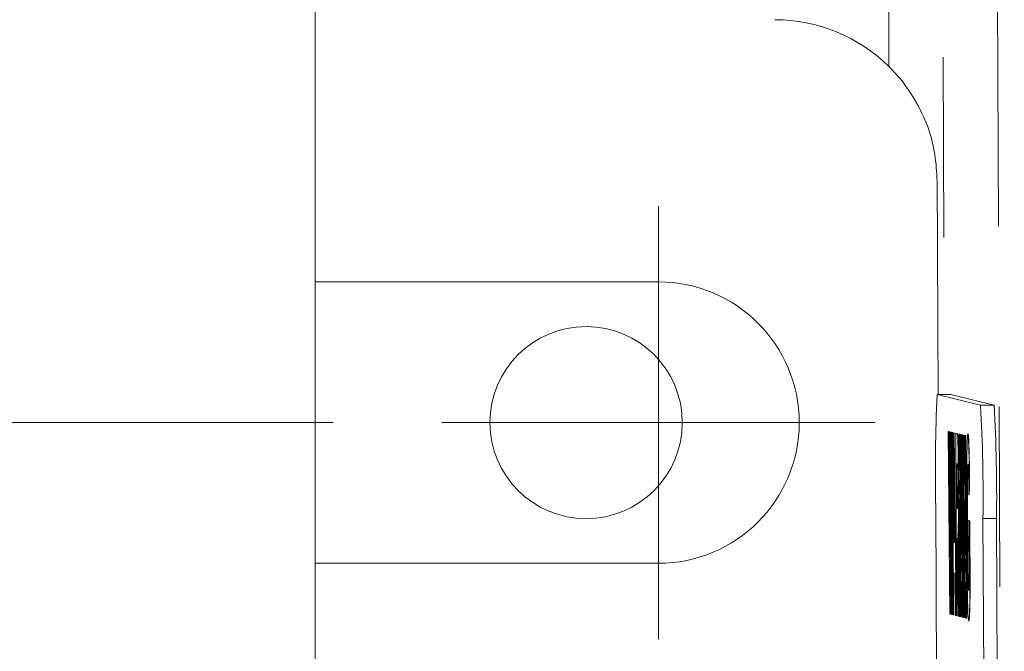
# Model space of a CAD drawing. Header units: inches. Extents: x 0.8 to 33.2, y 0.3 to 21.8.
# Tile 34 of 52: x 6.586 to 7.131, y 13.847 to 14.197. Entities that reach past the tile are written whole.
import ezdxf

# ---------------------------------------------------------------- set-up
doc = ezdxf.new("R2010")
doc.units = ezdxf.units.IN
doc.header["$MEASUREMENT"] = 0
doc.linetypes.add('PHANTOM', pattern=[0.49999999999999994, 0.25, -0.05, 0.05, -0.05, 0.05, -0.05])
doc.styles.add('SLDTEXTSTYLE0', font='TXT', dxfattribs={"width": 0.75})
doc.dimstyles.new('SLDDIMSTYLE2', dxfattribs={"dimtxt": 0.12, "dimasz": 0.18, "dimexe": 0, "dimexo": 0.0625, "dimgap": 0.03, "dimtad": 0, "dimtih": 1, "dimtoh": 1, "dimrnd": 1e-09, "dimzin": 4, "dimdsep": 46, "dimtxsty": 'SLDTEXTSTYLE0', "dimsah": 1, "dimcen": 0.09, "dimadec": 0, "dimazin": 0, "dimtfac": 1, "dimtofl": 0, "dimtmove": 0, "dimatfit": 3, "dimfxl": 1, "dimtolj": 1, "dimtzin": 12, "dimarcsym": 0})

# ---------------------------------------------------------------- blocks, each defined once
blk = doc.blocks.new('*D19')
at = {"color": 7, "linetype": 'Continuous', "lineweight": 0}
for p, q in [((6.7593670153, 16.9737008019), (5.7893670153, 16.9737008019)), ((5.9093670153, 16.9737008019), (5.9093670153, 15.5687997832)), ((5.8606892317, 15.554534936), (5.8606892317, 15.3928666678)), ((5.8606892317, 15.554534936), (5.8850281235, 15.554534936)), ((6.2681641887, 15.554534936), (6.2438252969, 15.554534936)), ((6.2681641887, 15.554534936), (6.2681641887, 15.3928666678)), ((5.8606892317, 15.3928666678), (5.8850281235, 15.3928666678)), ((6.2681641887, 15.3928666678), (6.2438252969, 15.3928666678)), ((5.9093670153, 13.9737008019), (5.9093670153, 15.3786018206)), ((6.7593670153, 13.9737008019), (5.7893670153, 13.9737008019))]:
    blk.add_line(p, q, dxfattribs=at)
for points in [[(5.9093670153, 16.9737008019), (5.8781170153, 16.7937008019), (5.9406170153, 16.7937008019)], [(5.9093670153, 13.9737008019), (5.9406170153, 14.1537008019), (5.8781170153, 14.1537008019)]]:
    blk.add_solid(points, dxfattribs=at)
at = {"color": 7, "linetype": 'Continuous', "lineweight": 0, "char_height": 0.12, "attachment_point": 1, "style": 'SLDTEXTSTYLE0'}
for s, insert in [('3.00', (5.5018920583, 15.5332899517)), ('76.2', (5.9093670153, 15.5332899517))]:
    blk.add_mtext(s, dxfattribs=dict(at, insert=insert))
blk = doc.blocks.new('SW_CENTERMARKSYMBOL_5')
at = {"color": 0, "linetype": 'Continuous', "lineweight": 0}
for q in [(0, 0.12), (-0.12, 0), (0, -0.12), (0.12, 0)]:
    blk.add_line((0, 0), q, dxfattribs=at)

msp = doc.modelspace()

# ---------------------------------------------------------------- linework, layer by layer
at = {"color": 7, "linetype": 'Continuous', "lineweight": 15}
for p, q in [((6.7493670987, 16.8957008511), (6.7493670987, 14.0517007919)), ((6.7493670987, 13.895700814), (6.7493670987, 14.0517007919)), ((6.9393668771, 14.0517007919), (6.7493670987, 14.0517007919)), ((7.0937860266, 13.9891737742), (7.1012850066, 13.9892070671)), ((7.1177830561, 13.9832797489), (7.0937860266, 13.9891737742)), ((7.1252817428, 13.9833130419), (7.1012850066, 13.9892070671)), ((7.0998280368, 13.9688002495), (7.0999280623, 13.9688006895)), ((7.1006918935, 13.8675835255), (7.0998280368, 13.9688002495)), ((7.0998280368, 13.9688002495), (7.1001759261, 13.9687147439)), ((7.0999280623, 13.9688006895), (7.1002759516, 13.9687151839)), ((7.1001759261, 13.9687147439), (7.1002759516, 13.9687151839)), ((7.1001759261, 13.9687147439), (7.1007534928, 13.8991930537)), ((7.1002759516, 13.9687151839), (7.1007511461, 13.9115067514)), ((7.1007405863, 13.9685761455), (7.1008406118, 13.9685765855)), ((7.1007534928, 13.8991930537), (7.1007405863, 13.9685761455)), ((7.1007405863, 13.9685761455), (7.1012037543, 13.9684624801)), ((7.1008406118, 13.9685765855), (7.1013034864, 13.9684629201)), ((7.1012037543, 13.9684624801), (7.1013034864, 13.9684629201)), ((7.1012037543, 13.9684624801), (7.101799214, 13.8977626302)), ((7.1013034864, 13.9684629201), (7.1017930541, 13.9103648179)), ((7.1017646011, 13.968324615), (7.1018646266, 13.968325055)), ((7.1017646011, 13.968324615), (7.1021130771, 13.9682389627)), ((7.101799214, 13.8977626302), (7.1017646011, 13.968324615)), ((7.1018646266, 13.968325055), (7.1022131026, 13.9682394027)), ((7.1021130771, 13.9682389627), (7.1022131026, 13.9682394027)), ((7.1021130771, 13.9682389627), (7.1021397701, 13.8672278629)), ((7.1022131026, 13.9682394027), (7.1022397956, 13.8672283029)), ((7.1025771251, 13.8671205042), (7.1028029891, 13.9680695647)), ((7.1028029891, 13.9680695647), (7.1029027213, 13.9680700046)), ((7.1028029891, 13.9680695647), (7.1031623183, 13.9679812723)), ((7.1029027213, 13.9680700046), (7.1032623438, 13.9679817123)), ((7.1031623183, 13.9679812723), (7.1032623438, 13.9679817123)), ((7.1031623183, 13.9679812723), (7.1042737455, 13.8667036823)), ((7.1032623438, 13.9679817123), (7.104373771, 13.8667041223)), ((7.1040135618, 13.9677722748), (7.1041135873, 13.9677727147)), ((7.10445473, 13.8666592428), (7.1040135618, 13.9677722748)), ((7.1040135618, 13.9677722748), (7.1047542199, 13.9675904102)), ((7.1041135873, 13.9677727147), (7.1048542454, 13.9675908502)), ((7.1047542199, 13.9675904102), (7.1048542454, 13.9675908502)), ((7.1057782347, 13.9673388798), (7.1058782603, 13.9673393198)), ((7.106219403, 13.8662258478), (7.1057782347, 13.9673388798)), ((7.1057782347, 13.9673388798), (7.1061328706, 13.9672517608)), ((7.1058782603, 13.9673393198), (7.1062328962, 13.9672522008)), ((7.1061328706, 13.9672517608), (7.1062328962, 13.9672522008)), ((7.1061328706, 13.9672517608), (7.1071316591, 13.9006412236)), ((7.1062328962, 13.9672522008), (7.1070905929, 13.9100484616)), ((7.1068415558, 13.9670776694), (7.1069415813, 13.9670781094)), ((7.1071316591, 13.9006412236), (7.1068415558, 13.9670776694)), ((7.1068415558, 13.9670776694), (7.1071809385, 13.9669943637)), ((7.1069415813, 13.9670781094), (7.1072809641, 13.9669948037)), ((7.1071809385, 13.9669943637), (7.1072809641, 13.9669948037)), ((7.1071809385, 13.9669943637), (7.1076221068, 13.8658813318)), ((7.1072809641, 13.9669948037), (7.1077221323, 13.8658817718)), ((7.1075203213, 13.9669109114), (7.1076203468, 13.9669113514)), ((7.1075203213, 13.9669109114), (7.107859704, 13.9668276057)), ((7.1079614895, 13.8657980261), (7.1075203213, 13.9669109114)), ((7.1076203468, 13.9669113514), (7.1079597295, 13.9668280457)), ((7.107859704, 13.9668276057), (7.1079597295, 13.9668280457)), ((7.107859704, 13.9668276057), (7.1083008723, 13.8657145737)), ((7.1079597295, 13.9668280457), (7.1084008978, 13.8657150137)), ((7.1082216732, 13.9667387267), (7.1083216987, 13.9667391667)), ((7.1086628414, 13.8656256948), (7.1082216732, 13.9667387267)), ((7.1082216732, 13.9667387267), (7.1085763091, 13.9666516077)), ((7.1083216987, 13.9667391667), (7.1086763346, 13.9666520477)), ((7.1085763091, 13.9666516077), (7.1086763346, 13.9666520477)), ((7.1085763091, 13.9666516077), (7.1095748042, 13.9000410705)), ((7.1086763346, 13.9666520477), (7.109533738, 13.9094483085)), ((7.1092849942, 13.9664775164), (7.1093850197, 13.9664779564)), ((7.1092849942, 13.9664775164), (7.109624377, 13.9663942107)), ((7.1095748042, 13.9000410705), (7.1092849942, 13.9664775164)), ((7.1093850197, 13.9664779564), (7.1097244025, 13.9663946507)), ((7.109624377, 13.9663942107), (7.1097244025, 13.9663946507)), ((7.109624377, 13.9663942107), (7.1100655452, 13.8652811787)), ((7.1097244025, 13.9663946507), (7.1101655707, 13.8652816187)), ((7.1107777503, 13.967405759), (7.1108777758, 13.967406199)), ((7.1047149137, 13.9507658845), (7.1044265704, 13.9508367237)), ((7.1044265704, 13.9508367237), (7.1045339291, 13.9262066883)), ((7.1045265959, 13.950812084), (7.1046339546, 13.9262071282)), ((7.1017194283, 13.8673311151), (7.1010820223, 13.9429983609)), ((7.1010820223, 13.9429983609), (7.1010961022, 13.8674842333)), ((7.1030916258, 13.943394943), (7.10301888, 13.9071547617)), ((7.1034820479, 13.9070410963), (7.1030916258, 13.943394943)), ((7.1055611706, 13.9394094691), (7.1056611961, 13.9394099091)), ((7.1116492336, 13.9374083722), (7.111326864, 13.9336027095)), ((7.1117492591, 13.9374088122), (7.1114268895, 13.9336031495)), ((7.1116492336, 13.9374083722), (7.1117492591, 13.9374088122)), ((7.1031758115, 13.9355498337), (7.1031189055, 13.9071552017)), ((7.111326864, 13.9336027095), (7.1114268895, 13.9336031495)), ((7.0929682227, 13.9269427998), (7.0946044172, 13.551949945)), ((7.1011843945, 13.9308584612), (7.1011961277, 13.8674846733)), ((7.107256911, 13.8659709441), (7.1062733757, 13.9315661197)), ((7.1062733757, 13.9315661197), (7.1065587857, 13.8661425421)), ((7.1097003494, 13.8653709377), (7.1087168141, 13.9309659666)), ((7.1087168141, 13.9309659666), (7.1090022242, 13.8655423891)), ((7.1045339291, 13.9262066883), (7.1046339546, 13.9262071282)), ((7.1045339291, 13.9262066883), (7.1048073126, 13.9261395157)), ((7.1046339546, 13.9262071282), (7.1049073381, 13.9261399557)), ((7.1064144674, 13.9221621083), (7.1066588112, 13.8661429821)), ((7.1088579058, 13.9215619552), (7.1091022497, 13.865542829)), ((7.1104732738, 13.9168569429), (7.1105732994, 13.9168573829)), ((7.110981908, 13.9194432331), (7.1110819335, 13.919443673)), ((7.1110555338, 13.9025911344), (7.110981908, 13.9194432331)), ((7.110981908, 13.9194432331), (7.1117510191, 13.9192543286)), ((7.1110819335, 13.919443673), (7.1118510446, 13.9192547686)), ((7.1117510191, 13.9192543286), (7.1118510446, 13.9192547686)), ((7.1117510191, 13.9192543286), (7.1119281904, 13.878643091)), ((7.1118510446, 13.9192547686), (7.1120282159, 13.878643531)), ((7.1207826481, 13.5455202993), (7.1191464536, 13.920513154)), ((7.1282813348, 13.5455534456), (7.1266451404, 13.920546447)), ((7.1052399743, 13.9117081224), (7.1053399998, 13.9117085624)), ((7.10301888, 13.9071547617), (7.1031189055, 13.9071552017)), ((7.10301888, 13.9071547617), (7.1034820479, 13.9070410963)), ((7.1031189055, 13.9071552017), (7.1034817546, 13.907066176)), ((7.1046835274, 13.9093358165), (7.1046075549, 13.9093544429)), ((7.1046075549, 13.9093544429), (7.1047941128, 13.8665759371)), ((7.1047075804, 13.9093548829), (7.1048941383, 13.8665763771)), ((7.1114852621, 13.9024855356), (7.1110555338, 13.9025911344)), ((7.1115427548, 13.8892994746), (7.1114852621, 13.9024855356)), ((6.7493670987, 13.895700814), (6.7493670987, 13.4137007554)), ((6.7493670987, 13.895700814), (6.9393668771, 13.895700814)), ((7.102986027, 13.8903287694), (7.1029390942, 13.8670316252)), ((7.1036633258, 13.8901624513), (7.102986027, 13.8903287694)), ((7.1030860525, 13.8903042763), (7.1030391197, 13.8670320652)), ((7.1039138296, 13.8667921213), (7.1036633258, 13.8901624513)), ((7.1056192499, 13.8663732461), (7.105268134, 13.889383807)), ((7.1057145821, 13.8863403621), (7.1058146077, 13.8863408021)), ((7.1057145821, 13.8863403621), (7.106015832, 13.8662758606)), ((7.1058146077, 13.8863408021), (7.1061158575, 13.8662763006)), ((7.1119281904, 13.878643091), (7.1120282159, 13.878643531)), ((7.1010961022, 13.8674842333), (7.1006918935, 13.8675835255)), ((7.1010961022, 13.8674842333), (7.1011961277, 13.8674846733)), ((7.1021397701, 13.8672278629), (7.1017194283, 13.8673311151)), ((7.1021397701, 13.8672278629), (7.1022397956, 13.8672283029)), ((7.1029390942, 13.8670316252), (7.1025771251, 13.8671205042)), ((7.1029390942, 13.8670316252), (7.1030391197, 13.8670320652)), ((7.1042737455, 13.8667036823), (7.1039138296, 13.8667921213)), ((7.1042737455, 13.8667036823), (7.104373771, 13.8667041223)), ((7.1047941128, 13.8665759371), (7.10445473, 13.8666592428)), ((7.1047941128, 13.8665759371), (7.1048941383, 13.8665763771)), ((7.106015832, 13.8662758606), (7.1056192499, 13.8663732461)), ((7.106015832, 13.8662758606), (7.1061158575, 13.8662763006)), ((7.1065587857, 13.8661425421), (7.106219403, 13.8662258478)), ((7.1065587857, 13.8661425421), (7.1066588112, 13.8661429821)), ((7.1076221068, 13.8658813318), (7.107256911, 13.8659709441)), ((7.1076221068, 13.8658813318), (7.1077221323, 13.8658817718)), ((7.1083008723, 13.8657145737), (7.1079614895, 13.8657980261)), ((7.1083008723, 13.8657145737), (7.1084008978, 13.8657150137)), ((7.1090022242, 13.8655423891), (7.1086628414, 13.8656256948)), ((7.1090022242, 13.8655423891), (7.1091022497, 13.865542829)), ((7.1100655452, 13.8652811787), (7.1097003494, 13.8653709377)), ((7.1100655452, 13.8652811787), (7.1101655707, 13.8652816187)), ((7.1112494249, 13.8636954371), (7.1113494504, 13.8636958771))]:
    msp.add_line(p, q, dxfattribs=at)
at = {"color": 7, "linetype": 'PHANTOM', "lineweight": 0}
for p, q in [((7.0670847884, 14.1710038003), (7.0621788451, 15.2760620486)), ((7.0921741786, 15.2761952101), (7.0978876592, 13.9891919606)), ((7.1309488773, 13.3326300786), (7.1266671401, 14.3139357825)), ((7.1177830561, 13.9832797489), (7.1252817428, 13.9833130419)), ((7.1191464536, 13.920513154), (7.1266451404, 13.920546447))]:
    msp.add_line(p, q, dxfattribs=at)
at = {"color": 7, "linetype": 'Continuous', "lineweight": 15}
msp.add_circle((6.8993670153, 13.9737008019), 0.0532499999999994, dxfattribs=at)
for centre, radius, start, end in [((7.0037784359, 14.1070327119), 0.0900000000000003, 45.2992487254, 90), ((6.9393670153, 13.9737008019), 0.0780000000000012, 270, 90), ((7.9756377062, 13.9464641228), 0.8828853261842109, 177.2272297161, 181.266960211), ((6.2073438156, 13.9321053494), 0.911876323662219, 359.2716098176, 3.2171230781), ((6.215451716, 13.9321518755), 0.9112673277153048, 359.2702909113, 3.2184419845)]:
    msp.add_arc(centre, radius, start, end, dxfattribs=at)
for points, knots in [([(7.093777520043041, 14.10743912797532), (7.093487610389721, 14.11249750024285), (7.092623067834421, 14.12758212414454), (7.085412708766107, 14.14730232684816), (7.074842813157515, 14.16299401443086), (7.068524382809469, 14.1695174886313), (7.067084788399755, 14.17100380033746)], [0, 0, 0, 0, 0.2095110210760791, 0.6247849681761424, 0.9145108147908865, 1, 1, 1, 1]), ([(7.104754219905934, 13.9675904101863), (7.104834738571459, 13.96749774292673), (7.104995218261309, 13.96731305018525), (7.105209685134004, 13.96483996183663), (7.105360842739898, 13.95877074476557), (7.105486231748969, 13.95101906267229), (7.10553123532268, 13.94404706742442), (7.105561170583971, 13.93940946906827)], [0, 0, 0, 0, 0.2511382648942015, 0.5005372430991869, 0.625742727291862, 0.7510533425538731, 1, 1, 1, 1]), ([(7.104854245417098, 13.96759085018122), (7.104934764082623, 13.96749818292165), (7.105095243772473, 13.96731349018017), (7.105309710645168, 13.96484040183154), (7.105460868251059, 13.95877118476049), (7.105586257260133, 13.9510195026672), (7.105631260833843, 13.94404750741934), (7.105661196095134, 13.93940990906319)], [0, 0, 0, 0, 0.2511382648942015, 0.5005372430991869, 0.625742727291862, 0.7510533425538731, 1, 1, 1, 1]), ([(7.110382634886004, 13.96250524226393), (7.110450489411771, 13.96417042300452), (7.110571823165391, 13.96714800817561), (7.110714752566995, 13.96732690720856), (7.110777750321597, 13.96740575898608)], [0, 0, 0, 0, 0.5592386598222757, 1, 1, 1, 1]), ([(7.110777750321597, 13.96740575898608), (7.110871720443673, 13.96713439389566), (7.111059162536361, 13.96659310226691), (7.111328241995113, 13.96009033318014), (7.1115339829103, 13.94947411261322), (7.111610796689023, 13.9414323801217), (7.111649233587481, 13.93740837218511)], [0, 0, 0, 0, 0.280673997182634, 0.5598600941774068, 0.7797580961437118, 1, 1, 1, 1]), ([(7.11087777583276, 13.96740619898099), (7.110971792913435, 13.96713483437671), (7.111159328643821, 13.96659354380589), (7.111427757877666, 13.9600907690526), (7.111634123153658, 13.9494745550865), (7.111710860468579, 13.94143282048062), (7.111749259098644, 13.93740881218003)], [0, 0, 0, 0, 0.2806740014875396, 0.5598600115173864, 0.7797580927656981, 1, 1, 1, 1]), ([(7.110137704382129, 13.91610983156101), (7.110120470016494, 13.92134385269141), (7.110086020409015, 13.93180608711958), (7.110124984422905, 13.94545914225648), (7.110225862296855, 13.95612305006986), (7.11033037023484, 13.96037755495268), (7.110382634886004, 13.96250524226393)], [0, 0, 0, 0, 0.2801451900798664, 0.5599795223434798, 0.7799447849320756, 1, 1, 1, 1]), ([(7.10498624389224, 13.95037560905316), (7.104935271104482, 13.95051156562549), (7.104844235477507, 13.95075437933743), (7.104754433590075, 13.95076236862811), (7.104714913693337, 13.95076588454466)], [0, 0, 0, 0, 0.5599213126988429, 1, 1, 1, 1]), ([(7.105225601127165, 13.9386016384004), (7.105216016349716, 13.94025146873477), (7.105196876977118, 13.94354593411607), (7.105110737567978, 13.94855183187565), (7.105033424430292, 13.94968443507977), (7.10498624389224, 13.95037560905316)], [0, 0, 0, 0, 0.2810817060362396, 0.5612782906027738, 0.9999999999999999, 0.9999999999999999, 0.9999999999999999, 0.9999999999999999]), ([(7.110846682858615, 13.95055468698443), (7.110764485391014, 13.9501218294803), (7.110600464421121, 13.94925808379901), (7.11045747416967, 13.9398247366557), (7.110432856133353, 13.92813735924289), (7.110459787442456, 13.92062094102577), (7.110473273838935, 13.91685694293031)], [0, 0, 0, 0, 0.2798023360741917, 0.5583316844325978, 0.7788256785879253, 0.9999999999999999, 0.9999999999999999, 0.9999999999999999, 0.9999999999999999]), ([(7.110946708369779, 13.95055512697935), (7.110864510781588, 13.95012233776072), (7.110700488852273, 13.94925872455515), (7.110557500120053, 13.93982517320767), (7.110532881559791, 13.92813780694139), (7.110559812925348, 13.92062138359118), (7.110573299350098, 13.91685738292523)], [0, 0, 0, 0, 0.2798014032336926, 0.5583322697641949, 0.7788259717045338, 0.9999999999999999, 0.9999999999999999, 0.9999999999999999, 0.9999999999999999]), ([(7.111326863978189, 13.93360270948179), (7.111296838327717, 13.93634416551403), (7.111236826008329, 13.94182351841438), (7.111102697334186, 13.94733546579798), (7.110967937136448, 13.9501695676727), (7.110887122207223, 13.95042624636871), (7.110846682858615, 13.95055468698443)], [0, 0, 0, 0, 0.2798214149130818, 0.5592795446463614, 0.7794658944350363, 0.9999999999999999, 0.9999999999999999, 0.9999999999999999, 0.9999999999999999]), ([(7.104836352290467, 13.92620698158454), (7.104927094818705, 13.92601726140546), (7.105042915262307, 13.92577510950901), (7.105169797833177, 13.92783378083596), (7.105218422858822, 13.93048833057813), (7.105239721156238, 13.93431299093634), (7.105230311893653, 13.93717084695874), (7.105225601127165, 13.9386016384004)], [0, 0, 0, 0, 0.4750287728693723, 0.6063093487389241, 0.73741967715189, 0.8685386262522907, 1, 1, 1, 1]), ([(7.105561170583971, 13.93940946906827), (7.105572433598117, 13.93550625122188), (7.10559492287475, 13.92771255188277), (7.105519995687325, 13.91852066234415), (7.105389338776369, 13.91348083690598), (7.105289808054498, 13.912299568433), (7.105239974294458, 13.91170812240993)], [0, 0, 0, 0, 0.2799434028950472, 0.5589733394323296, 0.7791835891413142, 1, 1, 1, 1]), ([(7.105661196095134, 13.93940990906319), (7.105672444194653, 13.93550669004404), (7.105694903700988, 13.92771298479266), (7.105620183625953, 13.91852111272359), (7.105488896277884, 13.91348127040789), (7.10538967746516, 13.91230000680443), (7.105339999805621, 13.91170856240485)], [0, 0, 0, 0, 0.279943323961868, 0.5589734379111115, 0.7791833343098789, 1, 1, 1, 1]), ([(7.111249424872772, 13.86369543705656), (7.111111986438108, 13.8644133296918), (7.11083781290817, 13.86584544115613), (7.110467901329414, 13.87981117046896), (7.110240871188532, 13.89805710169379), (7.110172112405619, 13.91008891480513), (7.110137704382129, 13.91610983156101)], [0, 0, 0, 0, 0.2800906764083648, 0.5587479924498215, 0.7791902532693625, 1, 1, 1, 1]), ([(7.110473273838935, 13.91685694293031), (7.110498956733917, 13.91188472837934), (7.11055013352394, 13.90197688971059), (7.110719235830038, 13.88916582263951), (7.110942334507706, 13.88164932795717), (7.111081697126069, 13.88091916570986), (7.111151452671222, 13.88055369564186)], [0, 0, 0, 0, 0.2810380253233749, 0.5600078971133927, 0.7797695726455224, 1, 1, 1, 1]), ([(7.110573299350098, 13.91685738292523), (7.110598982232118, 13.91188516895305), (7.110650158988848, 13.90197733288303), (7.110819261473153, 13.88916625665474), (7.11104235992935, 13.88164977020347), (7.111181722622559, 13.8809196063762), (7.111251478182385, 13.88055413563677)], [0, 0, 0, 0, 0.2810380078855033, 0.5600077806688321, 0.7797695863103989, 1, 1, 1, 1]), ([(7.105239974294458, 13.91170812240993), (7.10530335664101, 13.90950178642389), (7.10540780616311, 13.90586590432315), (7.105528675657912, 13.89887665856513), (7.10562379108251, 13.892700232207), (7.105684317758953, 13.88846036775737), (7.10571458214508, 13.88634036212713)], [0, 0, 0, 0, 0.339562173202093, 0.5595738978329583, 0.7797793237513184, 1, 1, 1, 1]), ([(7.105339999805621, 13.91170856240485), (7.105403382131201, 13.90950222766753), (7.10550783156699, 13.90586634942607), (7.105628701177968, 13.89887709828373), (7.10572381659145, 13.89270067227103), (7.105784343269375, 13.88846080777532), (7.105814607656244, 13.88634080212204)], [0, 0, 0, 0, 0.3395624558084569, 0.5595740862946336, 0.7797794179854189, 1, 1, 1, 1]), ([(7.105268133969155, 13.88938380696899), (7.105177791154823, 13.89553651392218), (7.105052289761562, 13.90408366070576), (7.104825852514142, 13.90939169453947), (7.104731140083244, 13.90935450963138), (7.104683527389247, 13.90933581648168)], [0, 0, 0, 0, 0.5609860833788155, 0.7793042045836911, 0.9999999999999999, 0.9999999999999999, 0.9999999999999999, 0.9999999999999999]), ([(7.111151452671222, 13.88055369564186), (7.111235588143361, 13.88116119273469), (7.11138607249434, 13.88224775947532), (7.111494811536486, 13.88714171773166), (7.111542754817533, 13.88929947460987)], [0, 0, 0, 0, 0.559097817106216, 1, 1, 1, 1]), ([(7.111928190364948, 13.87864309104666), (7.111821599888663, 13.87389644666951), (7.111630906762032, 13.86540457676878), (7.111366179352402, 13.86421852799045), (7.111249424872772, 13.86369543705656)], [0, 0, 0, 0, 0.5589633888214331, 1, 1, 1, 1]), ([(7.112028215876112, 13.87864353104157), (7.111921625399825, 13.87389688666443), (7.111730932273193, 13.8654050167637), (7.111466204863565, 13.86421896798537), (7.111349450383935, 13.86369587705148)], [0, 0, 0, 0, 0.5589633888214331, 1, 1, 1, 1])]:
    msp.add_open_spline(points, degree=3, knots=knots, dxfattribs=at)
msp.add_open_spline([(7.094311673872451, 13.98917612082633), (7.093777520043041, 14.10743912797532)], degree=1, dxfattribs=at)

# ---------------------------------------------------------------- block references
at = {"color": 7, "linetype": 'Continuous', "lineweight": 0}
msp.add_blockref('SW_CENTERMARKSYMBOL_5', (6.9393670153, 13.9737008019), dxfattribs=at)

# ---------------------------------------------------------------- dimensions: what is measured, and where the dimension line sits
dim = msp.add_linear_dim(base=(5.9093670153, 13.9737008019), p1=(6.8193670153, 16.9737008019), p2=(6.8193670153, 13.9737008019), angle=90, dimstyle='SLDDIMSTYLE2', dxfattribs=at)
dim.commit()
dim.dimension.update_dxf_attribs({"geometry": '*D19', "text_midpoint": (5.9093670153, 15.4737008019), "dimtype": 160})

doc.saveas('drawing.dxf')
